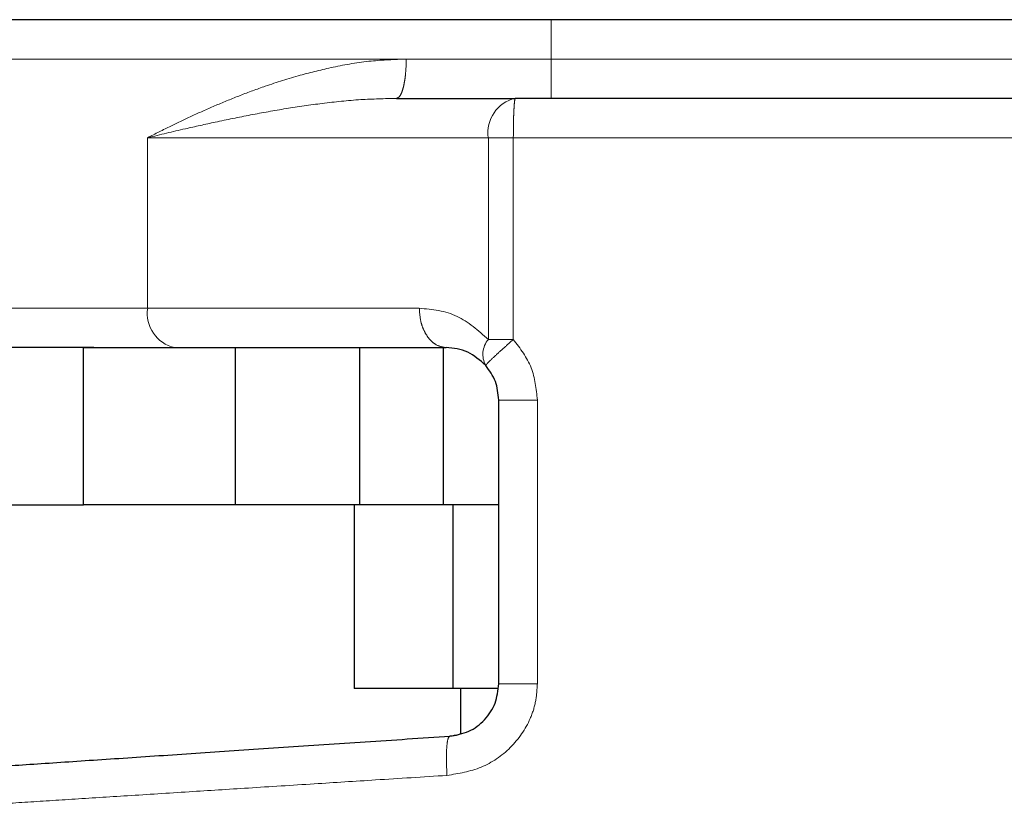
# Model space of a CAD drawing. Header units: millimetres. Extents: x 26 to 239, y 85 to 160.
# Tile 50 of 72: x 176.66 to 177.97, y 85.6 to 86.65. Entities that reach past the tile are written whole.
import ezdxf

# ---------------------------------------------------------------- set-up
doc = ezdxf.new("R2010")
doc.units = ezdxf.units.MM
doc.linetypes.add('PHANTOM', pattern=[12.7, 6.35, -1.27, 1.27, -1.27, 1.27, -1.27])

msp = doc.modelspace()

# ---------------------------------------------------------------- linework, layer by layer
at = {"color": 7, "linetype": 'Continuous', "lineweight": 25}
for p, q in [((176.5686, 86.653), (178.1648, 86.653)), ((177.1622, 86.5488), (177.3192, 86.5488)), ((176.7482, 86.011), (176.7482, 86.2192)), ((176.7482, 86.2192), (176.9494, 86.2192)), ((176.9494, 86.011), (176.9494, 86.2192)), ((176.9494, 86.2192), (176.9561, 86.2192)), ((176.9561, 86.2192), (177.2279, 86.2192)), ((177.1133, 86.2192), (177.1133, 86.011)), ((177.2244, 86.011), (177.2244, 86.2192)), ((177.2973, 85.7743), (177.2973, 86.1498)), ((176.6343, 86.011), (176.7482, 86.011)), ((176.9494, 86.011), (176.7482, 86.011)), ((177.1133, 86.011), (176.9494, 86.011)), ((177.1063, 86.011), (177.1063, 85.7681)), ((177.2244, 86.011), (177.1133, 86.011)), ((177.2973, 86.011), (177.2244, 86.011)), ((177.2365, 86.011), (177.2365, 85.7681)), ((177.2365, 85.7681), (177.1063, 85.7681)), ((177.2961, 85.7681), (177.2365, 85.7681)), ((177.2467, 85.7681), (177.2467, 85.7088))]:
    msp.add_line(p, q, dxfattribs=at)
at = {"color": 8, "linetype": 'PHANTOM', "lineweight": 18}
for p, q in [((176.5877, 86.6009), (177.1751, 86.6009)), ((177.1751, 86.6009), (177.3667, 86.6009)), ((177.3667, 86.6009), (178.1457, 86.6009)), ((176.8331, 86.2712), (176.8331, 86.4968)), ((176.8331, 86.4968), (177.2836, 86.4968)), ((177.2836, 86.2299), (177.2836, 86.4968)), ((177.2836, 86.4968), (177.3166, 86.4968)), ((177.3166, 86.4968), (178.1539, 86.4968)), ((177.3166, 86.2299), (177.3166, 86.4968)), ((176.8331, 86.2712), (176.5877, 86.2712)), ((177.1923, 86.2712), (176.8331, 86.2712)), ((177.3166, 86.2299), (177.2836, 86.2299)), ((177.3484, 85.7743), (177.3484, 86.1498)), ((177.3484, 85.7743), (177.2973, 85.7743))]:
    msp.add_line(p, q, dxfattribs=at)
for centre, radius, start, end in [((177.3293, 86.5037), 0.0463, 102.5952, 188.5912), ((176.8789, 86.2643), 0.0463, 171.4075, 257.4079), ((177.3066, 86.2102), 0.0303, 139.4504, 208.9503)]:
    msp.add_arc(centre, radius, start, end, dxfattribs=at)
for points, knots in [([(177.3667, 86.6009), (177.3667, 86.6083), (177.3667, 86.6236), (177.3667, 86.6411), (177.3667, 86.6512), (177.3667, 86.6524), (177.3667, 86.653)], [0, 0, 0, 0, 0.270283, 0.562434, 0.789759, 1, 1, 1, 1]), ([(177.1751, 86.6009), (177.1595, 86.6003), (177.1266, 86.5991), (177.0797, 86.5909), (177.033, 86.5794), (176.9921, 86.5665), (176.9553, 86.5529), (176.9233, 86.5398), (176.8928, 86.5262), (176.8625, 86.5118), (176.8433, 86.502), (176.8331, 86.4968)], [0, 0, 0, 0, 0.11815, 0.249859, 0.368594, 0.50029, 0.598809, 0.697429, 0.796023, 0.89287, 1, 1, 1, 1]), ([(177.1622, 86.5488), (177.1639, 86.5495), (177.1663, 86.5506), (177.1693, 86.5571), (177.1714, 86.5638), (177.173, 86.5722), (177.1746, 86.5843), (177.1749, 86.5944), (177.1751, 86.6009)], [0, 0, 0, 0, 0.239483, 0.368385, 0.499999, 0.631669, 0.760544, 1, 1, 1, 1]), ([(177.3667, 86.6009), (177.3667, 86.5944), (177.3667, 86.5843), (177.3667, 86.5722), (177.3667, 86.5638), (177.3667, 86.5571), (177.3667, 86.5506), (177.3667, 86.5495), (177.3667, 86.5488)], [0, 0, 0, 0, 0.2394432, 0.3683365, 0.4999826, 0.6316061, 0.7605514, 1, 1, 1, 1]), ([(176.8331, 86.4968), (176.8496, 86.5008), (176.8787, 86.5078), (176.9243, 86.5179), (176.9686, 86.527), (177.0158, 86.5355), (177.0643, 86.5425), (177.113, 86.5477), (177.1464, 86.5485), (177.1622, 86.5488)], [0, 0, 0, 0, 0.165653, 0.293115, 0.439421, 0.581828, 0.72269, 0.868242, 1, 1, 1, 1]), ([(177.3192, 86.5488), (177.3189, 86.5482), (177.3184, 86.5471), (177.3178, 86.5406), (177.3174, 86.5339), (177.317, 86.5255), (177.3167, 86.5134), (177.3167, 86.5033), (177.3166, 86.4968)], [0, 0, 0, 0, 0.239448, 0.368349, 0.49998, 0.631618, 0.760518, 1, 1, 1, 1]), ([(177.2836, 86.2299), (177.2702, 86.2417), (177.2425, 86.2663), (177.2094, 86.2696), (177.1923, 86.2712)], [0, 0, 0, 0, 0.4798917, 1, 1, 1, 1]), ([(177.2279, 86.2192), (177.2234, 86.2199), (177.2165, 86.221), (177.2082, 86.2274), (177.2025, 86.2342), (177.1979, 86.2425), (177.1935, 86.2546), (177.1927, 86.2647), (177.1923, 86.2712)], [0, 0, 0, 0, 0.239452, 0.36837, 0.500017, 0.631649, 0.760535, 1, 1, 1, 1]), ([(177.2801, 86.1955), (177.2805, 86.1962), (177.2813, 86.1974), (177.2895, 86.2055), (177.3019, 86.2169), (177.3119, 86.2256), (177.3166, 86.2299)], [0, 0, 0, 0, 0.24056, 0.499994, 0.759418, 1, 1, 1, 1]), ([(177.3484, 86.1498), (177.3469, 86.1645), (177.3439, 86.1942), (177.3258, 86.2179), (177.3166, 86.2299)], [0, 0, 0, 0, 0.496855, 1, 1, 1, 1]), ([(177.3484, 86.1498), (177.3419, 86.1498), (177.332, 86.1498), (177.3201, 86.1498), (177.3119, 86.1498), (177.3054, 86.1498), (177.299, 86.1498), (177.298, 86.1498), (177.2973, 86.1498)], [0, 0, 0, 0, 0.239697, 0.368523, 0.500018, 0.631486, 0.760269, 1, 1, 1, 1]), ([(177.2289, 85.6532), (177.2443, 85.6557), (177.2751, 85.6608), (177.3147, 85.6882), (177.3372, 85.7208), (177.347, 85.7508), (177.3479, 85.7665), (177.3484, 85.7743)], [0, 0, 0, 0, 0.24987, 0.4995, 0.748842, 0.873752, 1, 1, 1, 1]), ([(177.2289, 85.6532), (177.2286, 85.6599), (177.2279, 85.6735), (177.2284, 85.6906), (177.2299, 85.7026), (177.2317, 85.7043), (177.2325, 85.7051)], [0, 0, 0, 0, 0.24999, 0.500016, 0.750015, 1, 1, 1, 1]), ([(176.3778, 85.5991), (176.3811, 85.5993), (176.3909, 85.5999), (176.4191, 85.6017), (176.4576, 85.6041), (176.4998, 85.6068), (176.5496, 85.61), (176.6054, 85.6135), (176.6665, 85.6174), (176.7327, 85.6216), (176.8067, 85.6263), (176.885, 85.6313), (176.9676, 85.6366), (177.0502, 85.6418), (177.138, 85.6474), (177.1973, 85.6512), (177.2289, 85.6532)], [0, 0, 0, 0, 0.048659, 0.1443, 0.21364, 0.284261, 0.356162, 0.429349, 0.496643, 0.566614, 0.639264, 0.714591, 0.783454, 0.85728, 0.924024, 1, 1, 1, 1])]:
    msp.add_open_spline(points, degree=3, knots=knots, dxfattribs=at)
at = {"color": 7, "linetype": 'Continuous', "lineweight": 25}
for points, knots in [([(178.1132, 86.5488), (178.0893, 86.5488), (178.0411, 86.5488), (177.9561, 86.5488), (177.8623, 86.5488), (177.7605, 86.5488), (177.653, 86.5488), (177.5421, 86.5488), (177.4303, 86.5488), (177.356, 86.5488), (177.3192, 86.5488)], [0, 0, 0, 0, 0.121921, 0.246442, 0.372761, 0.499998, 0.627237, 0.753556, 0.878078, 1, 1, 1, 1]), ([(176.762, 86.2192), (176.7455, 86.2192), (176.7124, 86.2192), (176.676, 86.2192), (176.6612, 86.2192), (176.6538, 86.2192)], [0, 0, 0, 0, 0.3332009, 0.6672989, 1, 1, 1, 1]), ([(177.2801, 86.1955), (177.2724, 86.2023), (177.2558, 86.2168), (177.2376, 86.2184), (177.2279, 86.2192)], [0, 0, 0, 0, 0.46667, 1, 1, 1, 1]), ([(177.2973, 86.1498), (177.2965, 86.1582), (177.2949, 86.175), (177.285, 86.1887), (177.2801, 86.1955)], [0, 0, 0, 0, 0.499982, 1, 1, 1, 1]), ([(177.2325, 85.7051), (177.2411, 85.7066), (177.2582, 85.7096), (177.2796, 85.7258), (177.2944, 85.7481), (177.2963, 85.7656), (177.2973, 85.7743)], [0, 0, 0, 0, 0.252058, 0.501731, 0.750579, 1, 1, 1, 1]), ([(177.2467, 85.708), (177.2457, 85.7076), (177.2412, 85.7056), (177.2363, 85.7053), (177.2325, 85.7051)], [0, 0, 0, 0, 0.226281, 1, 1, 1, 1]), ([(176.4089, 85.6499), (176.4103, 85.65), (176.4129, 85.6501), (176.434, 85.6516), (176.4674, 85.6538), (176.5138, 85.6569), (176.5723, 85.6608), (176.642, 85.6655), (176.722, 85.6709), (176.8112, 85.6768), (176.9082, 85.6834), (177.0118, 85.6903), (177.1202, 85.6976), (177.1951, 85.7026), (177.2325, 85.7051)], [0, 0, 0, 0, 0.083261, 0.166489, 0.249768, 0.333058, 0.416331, 0.499666, 0.583015, 0.666352, 0.749751, 0.833163, 0.916556, 1, 1, 1, 1])]:
    msp.add_open_spline(points, degree=3, knots=knots, dxfattribs=at)

doc.saveas('drawing.dxf')
